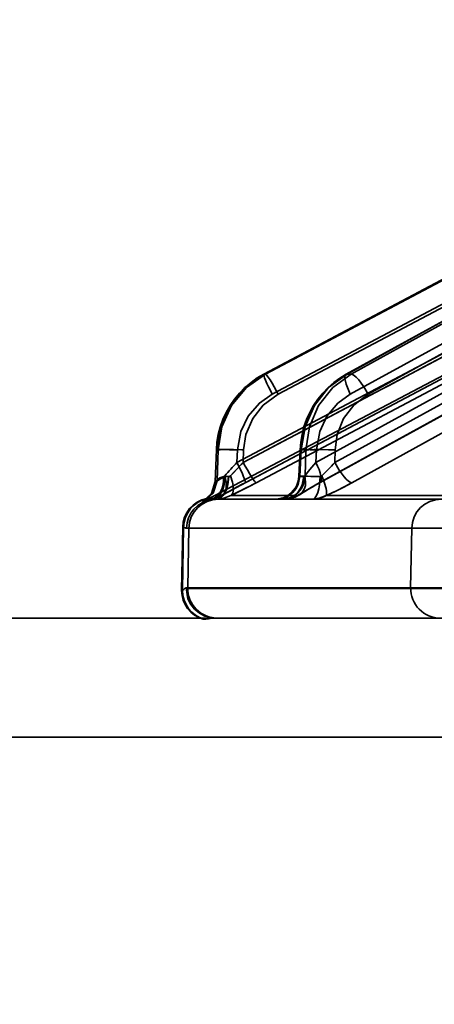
# Model space of a CAD drawing. Header units: millimetres. Extents: x 42175 to 97175, y 10092 to 468192.
# Tile 78 of 256: x 62854 to 62868, y 25507 to 25540. Entities that reach past the tile are written whole.
import ezdxf

# ---------------------------------------------------------------- set-up
doc = ezdxf.new("R2010")
doc.units = ezdxf.units.MM
doc.header["$XCLIPFRAME"] = 2
doc.layers.add('AHU03-3-68634OBJ', color=8, linetype='Continuous')
doc.layers.add('EC-MTR_250-0_7OBJ', color=8, linetype='Continuous')
picture_1 = doc.add_image_def('image1.bmp', size_in_pixel=(951, 911))

msp = doc.modelspace()

# ---------------------------------------------------------------- linework, layer by layer
at = {"layer": 'AHU03-3-68634OBJ', "color": 8, "linetype": 'Continuous', "lineweight": 35, "ltscale": 100}
for p, q in [((63070.242, 25519.827), (62802.242, 25519.827)), ((63069.742, 25515.827), (62802.742, 25515.827))]:
    msp.add_line(p, q, dxfattribs=at)
at = {"layer": 'EC-MTR_250-0_7OBJ', "color": 8, "linetype": 'Continuous', "lineweight": 35, "ltscale": 100}
for p, q in [((62862.454, 25528.027), (62881.53, 25538.115)), ((62881.526, 25538.114), (62862.454, 25528.027)), ((62862.503, 25528.028), (62881.575, 25538.115)), ((62883.552, 25538.105), (62865.219, 25528.021)), ((62865.248, 25528.028), (62883.587, 25538.115)), ((62865.382, 25528.028), (62883.721, 25538.115)), ((62862.735, 25527.348), (62881.08, 25537.05)), ((62862.937, 25527.348), (62881.282, 25537.05)), ((62865.358, 25527.348), (62882.998, 25537.05)), ((62865.956, 25527.348), (62883.596, 25537.05)), ((62861.546, 25525.056), (62881.032, 25535.357)), ((62861.76, 25525.056), (62881.245, 25535.357)), ((62864.204, 25525.056), (62882.94, 25535.357)), ((62864.835, 25525.056), (62883.572, 25535.357)), ((62861.68, 25524.299), (62881.313, 25534.678)), ((62861.825, 25524.376), (62881.311, 25534.677)), ((62862.193, 25524.376), (62881.678, 25534.677)), ((62864.317, 25524.376), (62883.054, 25534.677)), ((62864.343, 25524.383), (62883.079, 25534.684)), ((62865.407, 25524.376), (62884.143, 25534.677)), ((62878.904, 25533.47), (62860.802, 25523.942)), ((62862.457, 25528.028), (62862.454, 25528.027)), ((62862.503, 25528.028), (62862.457, 25528.028)), ((62865.382, 25528.028), (62865.248, 25528.028)), ((62860.815, 25524.411), (62860.856, 25525.48)), ((62860.819, 25524.415), (62860.86, 25525.478)), ((62860.914, 25525.478), (62860.86, 25525.478)), ((62860.881, 25524.437), (62860.914, 25525.478)), ((62861.546, 25525.056), (62861.562, 25525.478)), ((62861.76, 25525.056), (62861.773, 25525.478)), ((62863.63, 25524.592), (62863.669, 25525.485)), ((62863.665, 25524.599), (62863.703, 25525.478)), ((62863.862, 25525.478), (62863.703, 25525.478)), ((62863.842, 25524.599), (62863.862, 25525.478)), ((62864.204, 25525.056), (62864.222, 25525.478)), ((62864.835, 25525.056), (62864.845, 25525.478)), ((62860.819, 25524.415), (62860.881, 25524.437)), ((62863.842, 25524.599), (62863.665, 25524.599)), ((62860.724, 25524.069), (62860.701, 25524.028)), ((62860.492, 25523.8), (62860.472, 25523.786)), ((62860.514, 25523.817), (62860.491, 25523.799)), ((62860.54, 25523.838), (62860.514, 25523.816)), ((62860.53, 25523.846), (62860.562, 25523.846)), ((62860.568, 25523.863), (62860.54, 25523.838)), ((62860.596, 25523.891), (62860.567, 25523.862)), ((62860.623, 25523.921), (62860.595, 25523.89)), ((62860.65, 25523.954), (62860.623, 25523.921)), ((62860.676, 25523.99), (62860.65, 25523.954)), ((62860.701, 25524.028), (62860.676, 25523.989)), ((62861.021, 25523.942), (62860.802, 25523.942)), ((62869.599, 25523.827), (62860.854, 25523.827)), ((62863.587, 25523.942), (62861.345, 25523.942)), ((62868.946, 25523.942), (62864.547, 25523.942)), ((62859.725, 25522.883), (62859.688, 25520.77)), ((62859.72, 25520.77), (62859.757, 25522.883)), ((62859.757, 25522.883), (62859.725, 25522.883)), ((62869.813, 25522.845), (62859.851, 25522.845)), ((62859.896, 25520.845), (62859.931, 25522.845)), ((62867.422, 25522.845), (62867.387, 25520.845)), ((62868.892, 25522.844), (62867.422, 25522.845)), ((62859.72, 25520.77), (62859.688, 25520.77)), ((62859.688, 25520.752), (62859.72, 25520.752)), ((62859.836, 25520.845), (62859.896, 25520.845)), ((62879.81, 25520.845), (62859.896, 25520.845)), ((62879.81, 25520.827), (62859.896, 25520.827)), ((62860.417, 25519.79), (62860.448, 25519.79)), ((62860.836, 25519.827), (62885.911, 25519.827))]:
    msp.add_line(p, q, dxfattribs=at)
at = {"layer": 'EC-MTR_250-0_7OBJ', "color": 8, "linetype": 'Continuous', "lineweight": 35, "ltscale": 100, "flags": 128}
for points in [[(62860.86, 25525.478), (62860.994, 25526.256), (62861.321, 25526.966), (62861.817, 25527.57), (62862.457, 25528.028)], [(62860.914, 25525.478), (62861.044, 25526.256), (62861.369, 25526.966), (62861.863, 25527.57), (62862.503, 25528.028)], [(62862.503, 25528.028), (62861.864, 25527.574), (62861.366, 25526.968), (62861.041, 25526.253), (62860.914, 25525.478)], [(62862.454, 25528.027), (62862.232, 25527.897), (62862.021, 25527.747)], [(62862.454, 25528.027), (62862.449, 25528.01), (62862.451, 25527.993), (62862.457, 25527.97), (62862.465, 25527.941)], [(62862.503, 25528.028), (62862.523, 25528.016), (62862.537, 25528.002), (62862.556, 25527.98), (62862.602, 25527.918), (62862.66, 25527.83), (62862.727, 25527.722), (62862.798, 25527.601), (62862.869, 25527.473), (62862.937, 25527.348)], [(62865.248, 25528.028), (62864.631, 25527.57), (62864.153, 25526.966), (62863.836, 25526.256), (62863.703, 25525.478)], [(62863.862, 25525.478), (62863.984, 25526.256), (62864.294, 25526.966), (62864.767, 25527.57), (62865.382, 25528.028)], [(62865.219, 25528.021), (62865.005, 25527.891), (62864.802, 25527.741)], [(62865.219, 25528.021), (62865.194, 25527.994), (62865.186, 25527.973), (62865.18, 25527.947), (62865.18, 25527.877), (62865.194, 25527.79), (62865.221, 25527.687), (62865.259, 25527.576), (62865.306, 25527.461), (62865.358, 25527.348)], [(62865.248, 25528.028), (62865.219, 25528.021)], [(62865.956, 25527.348), (62865.81, 25527.601), (62865.727, 25527.722), (62865.642, 25527.83), (62865.561, 25527.918), (62865.489, 25527.98), (62865.429, 25528.016), (62865.382, 25528.028)], [(62862.021, 25527.747), (62861.822, 25527.577), (62861.637, 25527.389), (62861.469, 25527.185), (62861.319, 25526.967), (62861.187, 25526.736), (62861.077, 25526.496), (62860.988, 25526.248), (62860.921, 25525.994)], [(62862.465, 25527.941), (62862.478, 25527.905), (62862.512, 25527.817), (62862.558, 25527.711), (62862.613, 25527.592), (62862.673, 25527.469), (62862.735, 25527.348)], [(62864.802, 25527.741), (62864.61, 25527.572), (62864.432, 25527.385), (62864.269, 25527.182), (62864.123, 25526.965), (62863.995, 25526.735), (62863.888, 25526.496), (62863.8, 25526.249), (62863.735, 25525.996)], [(62861.562, 25525.478), (62861.674, 25526.093), (62861.924, 25526.608), (62862.305, 25527.049), (62862.735, 25527.348)], [(62862.937, 25527.348), (62862.434, 25526.982), (62862.081, 25526.533), (62861.852, 25525.997), (62861.773, 25525.478)], [(62864.222, 25525.478), (62864.333, 25526.093), (62864.575, 25526.608), (62864.944, 25527.049), (62865.358, 25527.348)], [(62865.956, 25527.348), (62865.473, 25526.982), (62865.135, 25526.533), (62864.918, 25525.997), (62864.845, 25525.478)], [(62860.921, 25525.994), (62860.877, 25525.738), (62860.856, 25525.48)], [(62863.735, 25525.996), (62863.691, 25525.741), (62863.669, 25525.485)], [(62861.562, 25525.478), (62861.431, 25525.482), (62861.299, 25525.485), (62861.174, 25525.488), (62861.062, 25525.489), (62861.014, 25525.489), (62860.972, 25525.489), (62860.936, 25525.488), (62860.906, 25525.487), (62860.884, 25525.486), (62860.868, 25525.484), (62860.856, 25525.478), (62860.861, 25525.504)], [(62861.709, 25525.48), (62861.428, 25525.487), (62861.292, 25525.489), (62861.169, 25525.489), (62861.067, 25525.488), (62860.989, 25525.485), (62860.961, 25525.484), (62860.939, 25525.482), (62860.923, 25525.48)], [(62864.222, 25525.478), (62864.115, 25525.481), (62864.011, 25525.485), (62863.914, 25525.487), (62863.829, 25525.488), (62863.792, 25525.489), (62863.76, 25525.489), (62863.732, 25525.489), (62863.709, 25525.488), (62863.691, 25525.488), (62863.679, 25525.487), (62863.669, 25525.484), (62863.655, 25525.489)], [(62863.669, 25525.485), (62863.688, 25525.48), (62863.703, 25525.478)], [(62863.862, 25525.478), (62863.904, 25525.481), (62863.965, 25525.485), (62864.142, 25525.489), (62864.375, 25525.488), (62864.627, 25525.484)], [(62861.546, 25525.056), (62861.438, 25524.94), (62861.136, 25524.612)], [(62861.546, 25525.056), (62861.676, 25524.796), (62861.73, 25524.679), (62861.774, 25524.577), (62861.792, 25524.532), (62861.806, 25524.493), (62861.818, 25524.458), (62861.826, 25524.43), (62861.831, 25524.407), (62861.832, 25524.391), (62861.83, 25524.38)], [(62861.76, 25525.056), (62861.827, 25524.931), (62861.898, 25524.805), (62861.968, 25524.684), (62862.035, 25524.577), (62862.093, 25524.489), (62862.139, 25524.426), (62862.158, 25524.404), (62862.173, 25524.389), (62862.185, 25524.38)], [(62864.204, 25525.056), (62864.002, 25524.825), (62863.829, 25524.612)], [(62863.829, 25524.612), (62864.002, 25524.825), (62864.204, 25525.056)], [(62864.204, 25525.056), (62864.26, 25524.934), (62864.307, 25524.817), (62864.344, 25524.708), (62864.369, 25524.609), (62864.381, 25524.526), (62864.381, 25524.459), (62864.376, 25524.432), (62864.368, 25524.411), (62864.343, 25524.383)], [(62864.835, 25525.056), (62864.987, 25524.796), (62865.147, 25524.577), (62865.224, 25524.493), (62865.294, 25524.43), (62865.356, 25524.391), (62865.407, 25524.376)], [(62861.328, 25524.612), (62861.417, 25524.7), (62861.694, 25524.986)], [(62861.694, 25524.986), (62861.567, 25524.853), (62861.446, 25524.729), (62861.328, 25524.612)], [(62864.4, 25524.612), (62864.453, 25524.661), (62864.612, 25524.818)], [(62864.612, 25524.817), (62864.559, 25524.764), (62864.4, 25524.612)], [(62860.819, 25524.415), (62860.695, 25524.01), (62860.381, 25523.728)], [(62860.881, 25524.437), (62860.749, 25524.022), (62860.419, 25523.738)], [(62861.103, 25524.59), (62861.084, 25524.32), (62861.049, 25524.19), (62860.997, 25524.073), (62860.93, 25523.976), (62860.853, 25523.903), (62860.769, 25523.856), (62860.684, 25523.835)], [(62860.714, 25523.818), (62860.801, 25523.841), (62860.886, 25523.89), (62860.965, 25523.963), (62861.033, 25524.06), (62861.086, 25524.176), (62861.122, 25524.304), (62861.142, 25524.571)], [(62860.815, 25524.411), (62860.811, 25524.357), (62860.804, 25524.305), (62860.794, 25524.254), (62860.78, 25524.205), (62860.764, 25524.158), (62860.745, 25524.112), (62860.724, 25524.069)], [(62860.815, 25524.411), (62860.811, 25524.357), (62860.804, 25524.305), (62860.794, 25524.254)], [(62860.815, 25524.411), (62860.836, 25524.431)], [(62860.836, 25524.431), (62860.885, 25524.474), (62860.978, 25524.538), (62861.103, 25524.59)], [(62861.267, 25524.588), (62861.233, 25524.305), (62861.193, 25524.169), (62861.139, 25524.048), (62861.074, 25523.95), (62861.002, 25523.88), (62860.927, 25523.84), (62860.854, 25523.827)], [(62860.875, 25523.827), (62860.946, 25523.84), (62861.019, 25523.88), (62861.09, 25523.95), (62861.153, 25524.048), (62861.206, 25524.169), (62861.244, 25524.305), (62861.278, 25524.589)], [(62860.881, 25524.437), (62860.921, 25524.462), (62861.007, 25524.516), (62861.142, 25524.571)], [(62861.142, 25524.571), (62861, 25524.512), (62860.926, 25524.467), (62860.881, 25524.437)], [(62861.021, 25523.942), (62861.076, 25523.978), (62861.123, 25524.03), (62861.159, 25524.101), (62861.182, 25524.187), (62861.191, 25524.285), (62861.185, 25524.392), (62861.136, 25524.612)], [(62861.136, 25524.612), (62861.125, 25524.602), (62861.114, 25524.595), (62861.103, 25524.59)], [(62861.142, 25524.571), (62861.183, 25524.58), (62861.225, 25524.586), (62861.282, 25524.589)], [(62861.328, 25524.612), (62861.312, 25524.599), (62861.295, 25524.591), (62861.282, 25524.589)], [(62861.345, 25523.942), (62861.379, 25523.978), (62861.405, 25524.03), (62861.42, 25524.101), (62861.424, 25524.187), (62861.416, 25524.285), (62861.396, 25524.392), (62861.328, 25524.612)], [(62863.631, 25524.592), (62863.62, 25524.491), (62863.596, 25524.392), (62863.56, 25524.297), (62863.512, 25524.207), (62863.454, 25524.124), (62863.385, 25524.049), (62863.307, 25523.984), (62863.221, 25523.928), (62863.13, 25523.885), (62863.033, 25523.853), (62862.933, 25523.833), (62862.832, 25523.827)], [(62863.665, 25524.599), (62863.603, 25524.312), (62863.531, 25524.174), (62863.431, 25524.052), (62863.311, 25523.952), (62863.176, 25523.881), (62862.9, 25523.827)], [(62863.842, 25524.599), (62863.78, 25524.312), (62863.708, 25524.174), (62863.608, 25524.052), (62863.487, 25523.952), (62863.353, 25523.881), (62863.077, 25523.827)], [(62863.792, 25524.589), (62863.739, 25524.305), (62863.678, 25524.169), (62863.596, 25524.048), (62863.495, 25523.95), (62863.384, 25523.88), (62863.269, 25523.84), (62863.156, 25523.827)], [(62863.829, 25524.612), (62863.858, 25524.392), (62863.85, 25524.285), (62863.824, 25524.187), (62863.728, 25524.03), (62863.661, 25523.978), (62863.587, 25523.942)], [(62863.792, 25524.589), (62863.755, 25524.588), (62863.723, 25524.588), (62863.695, 25524.588), (62863.672, 25524.588), (62863.654, 25524.589), (62863.641, 25524.59), (62863.631, 25524.592)], [(62863.665, 25524.599), (62863.65, 25524.597), (62863.639, 25524.595)], [(62863.829, 25524.612), (62863.817, 25524.599), (62863.805, 25524.591), (62863.792, 25524.589)], [(62863.842, 25524.599), (62863.918, 25524.594), (62864.031, 25524.59), (62864.176, 25524.588), (62864.346, 25524.589)], [(62863.849, 25524.097), (62863.957, 25524.162), (62864.075, 25524.232), (62864.204, 25524.306), (62864.343, 25524.383)], [(62864.085, 25523.827), (62864.131, 25523.84), (62864.178, 25523.88), (62864.224, 25523.95), (62864.265, 25524.048), (62864.299, 25524.169), (62864.324, 25524.305), (62864.339, 25524.447), (62864.346, 25524.589)], [(62864.343, 25524.383), (62864.317, 25524.376)], [(62864.346, 25524.589), (62864.365, 25524.591), (62864.383, 25524.599), (62864.4, 25524.612)], [(62864.4, 25524.612), (62864.484, 25524.392), (62864.542, 25524.187), (62864.557, 25524.101), (62864.563, 25524.03), (62864.559, 25523.978), (62864.547, 25523.942)], [(62861.021, 25523.942), (62861.261, 25524.074), (62861.531, 25524.22), (62861.825, 25524.376)], [(62861.037, 25523.95), (62861.152, 25524.014), (62861.274, 25524.081), (62861.404, 25524.151), (62861.54, 25524.224), (62861.683, 25524.3)], [(62861.037, 25523.95), (62861.151, 25524.013), (62861.273, 25524.08), (62861.402, 25524.15), (62861.538, 25524.223), (62861.68, 25524.299)], [(62862.193, 25524.376), (62861.98, 25524.264), (62861.345, 25523.942)], [(62864.317, 25524.376), (62864.04, 25524.22), (62863.796, 25524.075), (62863.587, 25523.942)], [(62863.67, 25523.983), (62863.754, 25524.037), (62863.849, 25524.097)], [(62864.547, 25523.942), (62864.824, 25524.074), (62865.115, 25524.22), (62865.407, 25524.376)], [(62860.381, 25523.728), (62860.396, 25523.744), (62860.506, 25523.793), (62860.684, 25523.835)], [(62860.714, 25523.818), (62860.572, 25523.789), (62860.469, 25523.757), (62860.419, 25523.738)], [(62860.473, 25523.786), (62860.459, 25523.777), (62860.449, 25523.771), (62860.44, 25523.766), (62860.451, 25523.771), (62860.466, 25523.778), (62860.476, 25523.782), (62860.488, 25523.786), (62860.5, 25523.791), (62860.514, 25523.796), (62860.53, 25523.801), (62860.547, 25523.806), (62860.566, 25523.811), (62860.587, 25523.816), (62860.61, 25523.822), (62860.634, 25523.827), (62860.661, 25523.831), (62860.69, 25523.836)], [(62860.451, 25523.771), (62860.466, 25523.778), (62860.476, 25523.782)], [(62860.488, 25523.786), (62860.5, 25523.791), (62860.514, 25523.796), (62860.53, 25523.801), (62860.547, 25523.806)], [(62860.684, 25523.834), (62860.612, 25523.841), (62860.562, 25523.846)], [(62860.587, 25523.816), (62860.61, 25523.822), (62860.634, 25523.827), (62860.661, 25523.831)], [(62861.021, 25523.942), (62860.938, 25523.903), (62860.684, 25523.835)], [(62860.69, 25523.836), (62860.762, 25523.848), (62860.833, 25523.866), (62860.903, 25523.889), (62860.971, 25523.917), (62861.037, 25523.95)], [(62860.811, 25523.826), (62860.826, 25523.827), (62860.84, 25523.827), (62860.854, 25523.827)], [(62860.875, 25523.827), (62861.111, 25523.855), (62861.345, 25523.942)], [(62863.587, 25523.942), (62863.372, 25523.855), (62863.156, 25523.827)], [(62863.157, 25523.827), (62863.244, 25523.831), (62863.332, 25523.844), (62863.419, 25523.866)], [(62863.419, 25523.866), (62863.505, 25523.896), (62863.589, 25523.935), (62863.67, 25523.983)], [(62864.085, 25523.827), (62864.317, 25523.855), (62864.547, 25523.942)], [(62859.757, 25522.883), (62859.78, 25522.874), (62859.804, 25522.861), (62859.827, 25522.85), (62859.851, 25522.845)], [(62859.851, 25522.845), (62859.827, 25522.85), (62859.804, 25522.861), (62859.78, 25522.874), (62859.757, 25522.883)], [(62859.72, 25520.77), (62859.742, 25520.78), (62859.759, 25520.792), (62859.772, 25520.803), (62859.791, 25520.82), (62859.802, 25520.83), (62859.814, 25520.838), (62859.825, 25520.843), (62859.836, 25520.845)], [(62859.836, 25520.845), (62859.901, 25520.472), (62859.993, 25520.289), (62860.123, 25520.126), (62860.284, 25519.994), (62860.465, 25519.899), (62860.836, 25519.827)], [(62860.448, 25519.79), (62860.505, 25519.798), (62860.59, 25519.81), (62860.7, 25519.822), (62860.836, 25519.827)]]:
    msp.add_lwpolyline(points, dxfattribs=at)
at = {"layer": 'EC-MTR_250-0_7OBJ', "color": 8, "linetype": 'Continuous', "lineweight": 35, "ltscale": 100}
for centre, radius, start, end in [((67569.359, 16628.493), 10065.303, 117.7598493, 117.8854687), ((62861.042, 25504.194), 21.296, 88.033, 88.2045), ((62861.043, 25504.227), 21.263, 88.0328, 88.2046), ((62864.201, 25507.257), 18.232, 87.9743, 88.6596), ((62864.211, 25507.599), 17.89, 87.9677, 88.6662), ((62891.803, 25496.663), 41.492, 136.819, 137.6545), ((62850.138, 25535.896), 15.892, 316.647, 316.9947), ((62850.139, 25535.895), 15.891, 316.6469, 316.9947), ((62859.679, 25529.665), 6.915, 315.4989, 318.2104), ((62859.694, 25529.651), 6.896, 315.4945, 318.2139), ((62883.294, 25483.633), 46.053, 117.7859, 118.923), ((62846.362, 25554.268), 33.825, 296.2919, 297.9062), ((62858.803, 25536.387), 13.707, 294.7759, 298.8031), ((62860.725, 25522.865), 1, 101.2208, 179), ((62860.756, 25522.865), 1, 101.2272, 179.0041), ((62860.851, 25522.827), 1, 97.9093, 178.9863), ((62860.931, 25522.827), 1, 90.003, 179.0033), ((62859.462, 25527.053), 3.45, 285.4363, 286.0955), ((62859.542, 25526.773), 3.159, 285.4056, 286.1257), ((62860.336, 25524.827), 1, 281.2208, 297.7585), ((62860.56, 25524.806), 0.98, 277.2758, 298.0686), ((62860.855, 25522.775), 1.052, 90.047, 97.6943), ((62860.854, 25522.782), 1.045, 90.0204, 97.7196), ((62864.085, 25524.812), 0.985, 269.9638, 297.9736), ((62868.422, 25522.827), 1, 90.0004, 178.9852), ((62860.688, 25520.752), 1, 180, 254.2574), ((62860.72, 25520.752), 1, 180.0001, 254.2498), ((62860.896, 25520.827), 1, 178.9968, 269.9969), ((62868.388, 25520.827), 1, 178.9915, 269.9594)]:
    msp.add_arc(centre, radius, start, end, dxfattribs=at)

# ---------------------------------------------------------------- pictures from other files: only their frames are drawn
at = {"color": 8, "lineweight": 13}
image = msp.add_image(picture_1, insert=(61504.134, 26425.821), size_in_units=(1986.021, 1904.625), rotation=-90, dxfattribs=at)
image.set_boundary_path([(-0.5, -0.5), (950.5, 910.5)])

doc.saveas('drawing.dxf')
